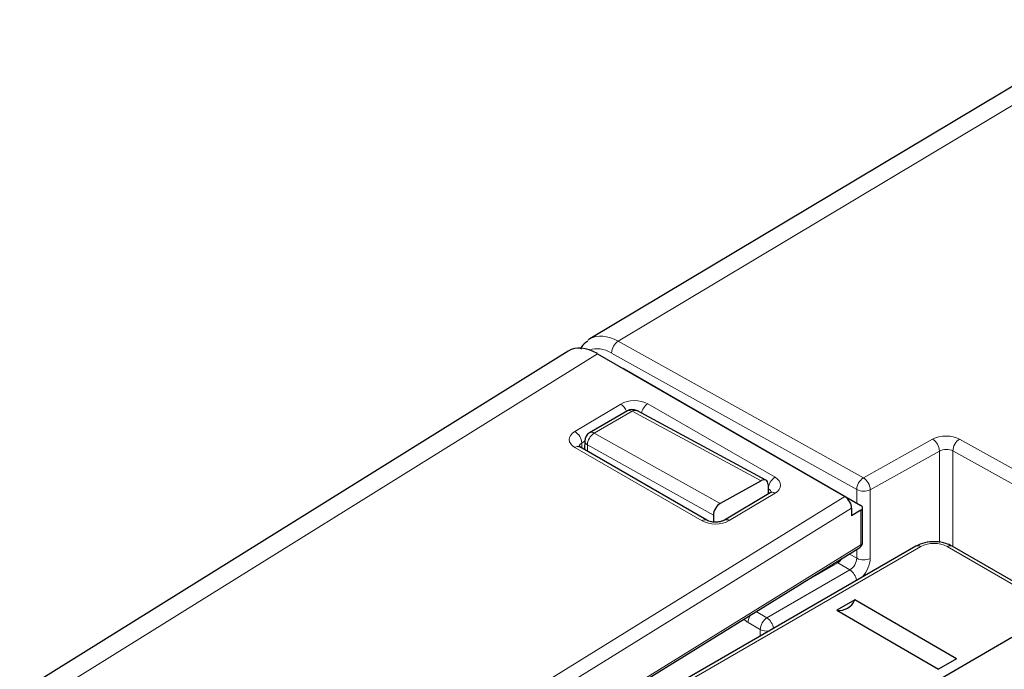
# Paper-space layout 'Blatt4' of a CAD drawing. Header units: millimetres. Extents: x 5 to 418, y 2 to 292.
# Tile 41 of 75: x 76 to 96, y 222 to 235. Entities that reach past the tile are written whole.
import ezdxf

# ---------------------------------------------------------------- set-up
doc = ezdxf.new("R2010")
doc.units = ezdxf.units.MM

psp = doc.layouts.new('Blatt4')

# ---------------------------------------------------------------- linework, layer by layer
at = {"color": 7, "linetype": 'Continuous', "lineweight": 25}
for p, q in [((98.593, 235.143), (87.459, 228.486)), ((87.003, 228.232), (75.563, 221.118)), ((87.615, 228.179), (92.776, 225.2)), ((88.085, 227.908), (88.175, 227.861)), ((88.175, 227.861), (93.112, 225.011)), ((88.24, 226.988), (87.45, 226.531)), ((91.13, 225.541), (88.435, 226.991)), ((89.901, 224.704), (87.248, 226.236)), ((87.35, 226.361), (87.347, 226.179)), ((91.029, 225.531), (90.178, 225.057)), ((91.175, 225.45), (91.181, 225.256)), ((91.221, 225.28), (90.264, 224.709)), ((92.917, 224.955), (92.917, 224.797)), ((93.147, 224.242), (93.147, 224.962)), ((90.037, 224.812), (90.039, 224.668)), ((93.113, 224.914), (92.917, 224.797)), ((86.528, 220.083), (93.09, 224.14)), ((94.261, 224.166), (87.614, 220.329)), ((127.812, 205.233), (95.014, 224.166)), ((92.986, 223.044), (92.612, 222.828)), ((95.107, 221.819), (92.986, 223.044)), ((92.612, 222.828), (94.733, 221.603)), ((96.264, 222.258), (93.294, 220.544)), ((95.107, 221.819), (94.733, 221.603))]:
    psp.add_line(p, q, dxfattribs=at)
at = {"color": 7, "linetype": 'Continuous', "lineweight": 18}
for p, q in [((98.934, 234.946), (88.051, 228.44)), ((88.051, 228.44), (93.165, 225.59)), ((87.615, 228.179), (76.182, 221.07)), ((93.026, 225.344), (87.912, 228.193)), ((88.175, 227.861), (88.17, 227.859)), ((87.146, 226.557), (88.101, 227.128)), ((88.338, 226.979), (87.547, 226.523)), ((91.029, 225.531), (88.338, 226.979)), ((88.667, 227.134), (91.321, 225.602)), ((87.547, 226.523), (90.178, 225.057)), ((93.165, 225.59), (94.609, 226.396)), ((95.17, 226.399), (96.872, 225.45)), ((89.799, 224.693), (87.146, 226.225)), ((87.349, 226.352), (87.289, 226.316)), ((87.289, 226.316), (87.293, 226.21)), ((87.408, 226.277), (87.406, 226.145)), ((90.037, 224.812), (87.408, 226.277)), ((94.751, 226.148), (93.307, 225.343)), ((94.751, 224.245), (94.751, 226.148)), ((95.031, 226.152), (95.031, 224.157)), ((96.732, 225.205), (95.031, 226.152)), ((91.182, 225.361), (91.178, 225.364)), ((91.18, 225.298), (91.182, 225.361)), ((93.026, 225.061), (93.026, 225.344)), ((93.307, 225.343), (93.307, 223.91)), ((83.551, 219.496), (92.776, 225.2)), ((91.321, 225.27), (90.364, 224.699)), ((92.917, 224.955), (83.698, 219.254)), ((93.113, 224.194), (93.113, 224.914)), ((86.552, 220.137), (93.113, 224.194)), ((94.361, 224.157), (87.714, 220.319)), ((127.812, 205.165), (94.914, 224.157)), ((92.868, 224.003), (93.026, 223.912)), ((93.026, 223.912), (93.026, 224.101)), ((92.629, 223.817), (91.702, 223.282)), ((92.883, 223.671), (92.629, 223.817)), ((91.151, 222.671), (92.883, 223.671)), ((90.925, 222.802), (91.151, 222.671)), ((91.012, 222.428), (90.759, 222.574)), ((91.012, 222.291), (91.012, 222.428))]:
    psp.add_line(p, q, dxfattribs=at)
at = {"color": 7, "linetype": 'Continuous', "lineweight": 18, "flags": 128}
psp.add_lwpolyline([(92.601, 223.838), (92.602, 223.837), (92.629, 223.817)], dxfattribs=at)
at = {"color": 7, "linetype": 'Continuous', "lineweight": 18}
for centre, radius, start, end in [((88.215, 228.185), 0.303, 122.7331, 178.4165), ((87.933, 226.864), 0.313, 21.4184, 57.4257), ((88.281, 226.897), 0.0992, 55.4558, 114.5798), ((88.396, 226.899), 0.099, 67.0781, 126.32), ((88.842, 226.871), 0.316, 123.6548, 167.8453), ((86.977, 226.293), 0.313, 4.2582, 57.4892), ((87.711, 226.268), 0.303, 122.7331, 178.4165), ((87.491, 226.441), 0.0992, 55.4558, 114.5798), ((94.44, 226.135), 0.311, 2.4434, 56.9842), ((95.334, 226.144), 0.303, 122.7331, 178.4165), ((87.206, 226.148), 0.0975, 64.4037, 128.24), ((87.448, 226.367), 0.0985, 183.1409, 246.1796), ((91.49, 225.344), 0.309, 123.2782, 176.7218), ((93.329, 225.336), 0.303, 122.7331, 178.4165), ((92.996, 225.329), 0.311, 2.4434, 56.9842), ((93.168, 225.618), 0.308, 242.6565, 296.7662), ((91.262, 225.191), 0.0978, 53.4463, 115.2978), ((89.859, 224.613), 0.101, 66.3518, 127.1652), ((90.306, 224.62), 0.0983, 53.5326, 114.4088), ((93.054, 224.188), 0.0593, 307.033, 6.4015), ((93.088, 224.248), 0.0594, 295.3879, 354.638), ((94.303, 224.077), 0.0988, 53.7667, 114.9229), ((94.638, 223.623), 0.601, 62.6097, 117.3903), ((94.972, 224.077), 0.0988, 65.0771, 126.2333), ((92.474, 224.06), 0.288, 302.617, 329.1655), ((93.168, 224.186), 0.308, 242.6565, 296.7662), ((92.703, 223.403), 0.322, 8.5478, 56.2075), ((91.055, 222.563), 0.297, 145.3983, 177.7728), ((91.32, 222.414), 0.308, 123.2297, 177.3477), ((90.972, 222.404), 0.322, 8.5488, 56.2075), ((91.153, 222.7), 0.306, 242.6392, 278.069)]:
    psp.add_arc(centre, radius, start, end, dxfattribs=at)
at = {"color": 7, "linetype": 'Continuous', "lineweight": 25}
for centre, radius, start, end in [((88.34, 226.814), 0.2, 61.7196, 119.9973), ((87.55, 226.358), 0.2, 119.9973, 179.1264), ((93.093, 224.963), 0.0522, 292.2821, 69.4501), ((93.027, 224.242), 0.12, 301.7291, 0), ((92.658, 223.181), 0.356, 262.6225, 337.3722)]:
    psp.add_arc(centre, radius, start, end, dxfattribs=at)
for centre, major_axis, ratio, start_param, end_param in [((88.066, 227.451), (-0.603, 1.038), 0.579126, 0.007342, 0.074225), ((87.615, 227.199), (-0.6, 1.04), 0.577176, 5.497991, 6.302099), ((91.031, 225.367), (0.1, 0.173), 0.597356, 5.516245, 7.069286), ((92.776, 225.037), (-0.1, 0.173), 0.577206, 3.92692, 5.498021), ((90.181, 224.892), (0.1, 0.173), 0.597356, 0.78563, 2.356426)]:
    psp.add_ellipse(centre, major_axis=major_axis, ratio=ratio, start_param=start_param, end_param=end_param, dxfattribs=at)
at = {"color": 7, "linetype": 'Continuous', "lineweight": 18}
for centre, major_axis, ratio, start_param, end_param in [((88.066, 227.451), (-0.603, 1.038), 0.579126, 5.513747, 6.290527), ((87.925, 227.37), (-0.5, 0.866), 0.577385, 5.515163, 6.217555), ((88.384, 226.965), (0.4, 0.006), 0.58763, 0.776343, 2.346835), ((87.429, 226.393), (0.4, 0.006), 0.587278, 2.347777, 3.918268), ((94.887, 226.235), (0.4, 0.006), 0.567125, 0.776972, 2.330315), ((87.431, 226.232), (0.2, 0), 0.597256, 2.357288, 3.154449), ((94.89, 226.071), (0.2, 0.006), 0.556803, 0.769129, 2.322472), ((91.038, 225.433), (0.4, 0.006), 0.586914, 5.488451, 7.058943), ((91.04, 225.271), (0.2, 0.013), 0.594995, 6.213605, 7.030373), ((90.081, 224.862), (0.4, 0.006), 0.587278, 3.918268, 5.48876), ((92.88, 223.833), (0.105, 0.17), 0.597161, 3.963072, 5.516415), ((93.019, 223.75), (0.205, 0.343), 0.587369, 4.355212, 5.506743), ((90.759, 222.901), (-0.2, 0.346), 0.577557, 2.032287, 2.356124)]:
    psp.add_ellipse(centre, major_axis=major_axis, ratio=ratio, start_param=start_param, end_param=end_param, dxfattribs=at)
at = {"color": 7, "linetype": 'Continuous', "lineweight": 25}
for points, knots in [([(87.416, 228.441), (87.364, 228.407), (87.298, 228.364), (87.271, 228.289), (87.265, 228.273)], [0, 0, 0, 0, 0.7866264, 1, 1, 1, 1]), ([(87.248, 226.236), (87.24, 226.242), (87.225, 226.252), (87.226, 226.252), (87.226, 226.252)], [0, 0, 0, 0, 0.593549, 1, 1, 1, 1]), ([(91.246, 225.298), (91.246, 225.298), (91.247, 225.304), (91.241, 225.292), (91.226, 225.283), (91.221, 225.28)], [0, 0, 0, 0, 0.0883499, 0.6890554, 1, 1, 1, 1]), ([(90.264, 224.709), (90.251, 224.702), (90.224, 224.687), (90.158, 224.67), (90.081, 224.663), (90.003, 224.669), (89.939, 224.685), (89.913, 224.698), (89.901, 224.704)], [0, 0, 0, 0, 0.155821, 0.320202, 0.499299, 0.686612, 0.853481, 1, 1, 1, 1]), ([(95.014, 224.166), (94.972, 224.187), (94.868, 224.238), (94.668, 224.267), (94.443, 224.25), (94.32, 224.193), (94.261, 224.166)], [0, 0, 0, 0, 0.186415, 0.463421, 0.742596, 1, 1, 1, 1])]:
    psp.add_open_spline(points, degree=3, knots=knots, dxfattribs=at)

doc.saveas('drawing.dxf')
